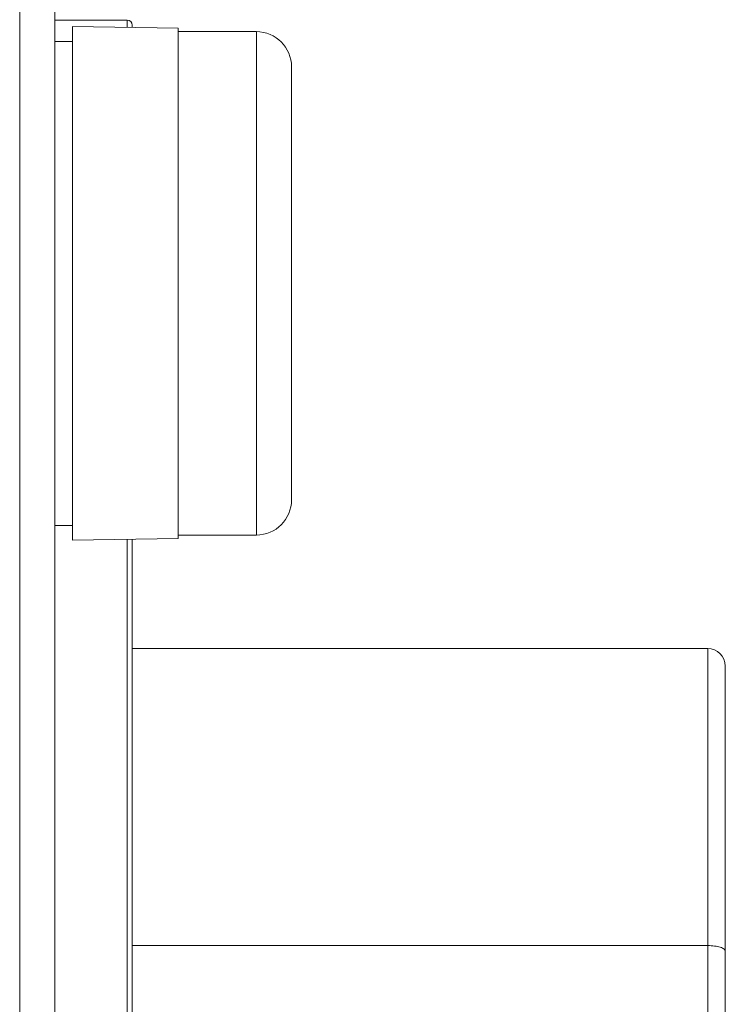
# Model space of a CAD drawing. Extents: x 4773 to 8448, y 27273 to 31291.
# Tile 78 of 99: x 8403 to 8443, y 28820 to 28876. Entities that reach past the tile are written whole.
import ezdxf

# ---------------------------------------------------------------- set-up
doc = ezdxf.new("R2010")
doc.units = 0
doc.header["$LTSCALE"] = 7.5
doc.header["$MEASUREMENT"] = 0
doc.layers.get('0').update_dxf_attribs({"linetype": 'CONTINUOUS', "lineweight": 18})

msp = doc.modelspace()

# ---------------------------------------------------------------- linework, layer by layer
at = {"linetype": 'Continuous'}
for p, q in [((8402.95, 27436.952), (8402.95, 29408.952)), ((8404.95, 27436.952), (8404.95, 29408.952)), ((8404.95, 28876.412), (8409.05, 28876.412)), ((8409.05, 28875.998), (8409.05, 28876.412)), ((8405.95, 28846.852), (8405.95, 28876.052)), ((8405.95, 28876.052), (8411.95, 28875.947)), ((8409.35, 28876.112), (8409.35, 28875.992)), ((8411.95, 28846.957), (8411.95, 28875.947)), ((8416.4, 28875.752), (8411.95, 28875.752)), ((8416.4, 28875.752), (8416.4, 28847.152)), ((8405.95, 28875.202), (8404.95, 28875.202)), ((8418.4, 28873.752), (8418.4, 28849.152)), ((8404.95, 28847.702), (8405.95, 28847.702)), ((8411.95, 28846.957), (8405.95, 28846.852)), ((8409.05, 28815.998), (8409.05, 28846.906)), ((8409.35, 28846.911), (8409.35, 28815.992)), ((8411.95, 28847.152), (8416.4, 28847.152)), ((8409.35, 28840.702), (8442.05, 28840.702)), ((8442.05, 28840.702), (8442.05, 28819.319)), ((8443.05, 28839.702), (8443.05, 28818.363)), ((8409.35, 28823.824), (8442.05, 28823.824))]:
    msp.add_line(p, q, dxfattribs=at)
for centre, radius, start, end in [((8409.05, 28876.112), 0.3, 0, 90), ((8416.4, 28873.752), 2, 0, 90), ((8416.4, 28849.152), 2, 270, 0), ((8442.05, 28839.702), 1, 0, 90)]:
    msp.add_arc(centre, radius, start, end, dxfattribs=at)
msp.add_open_spline([(8442.05, 28823.824), (8442.181, 28823.824), (8442.37, 28823.813), (8442.609, 28823.773), (8442.758, 28823.734), (8442.881, 28823.688), (8442.973, 28823.635), (8443.033, 28823.577), (8443.05, 28823.53), (8443.05, 28823.509)], degree=3, knots=[0, 0, 0, 0, 0.355041, 0.515305, 0.656625, 0.775499, 0.870329, 0.942775, 1, 1, 1, 1], dxfattribs=at)

doc.saveas('drawing.dxf')
